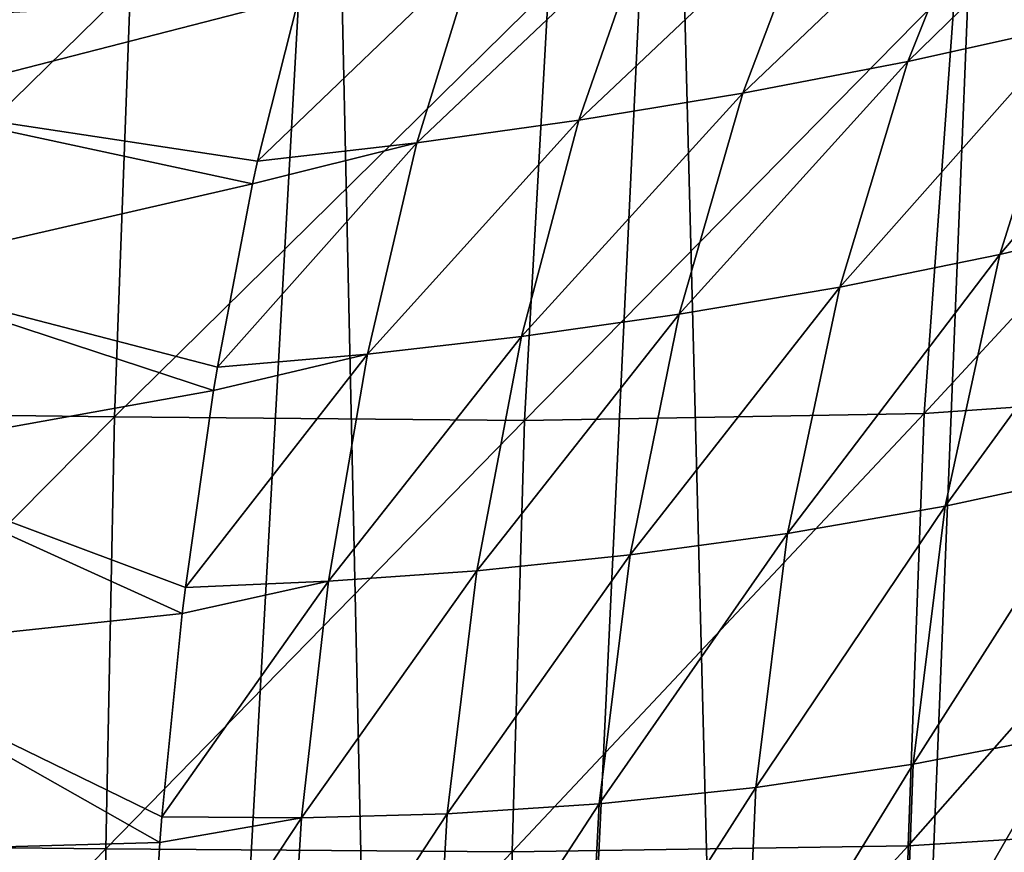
# Model space of a CAD drawing. Header units: millimetres. Extents: x -105 to 105, y -92 to 30.
# Tile 115 of 247: x 2.33 to 5.42, y -33.45 to -30.84. Entities that reach past the tile are written whole.
import ezdxf

# ---------------------------------------------------------------- set-up
doc = ezdxf.new("R2010")
doc.units = ezdxf.units.MM
doc.header["$LTSCALE"] = 59.53398
for name, color, linetype in [('160', 7, 'CONTINUOUS'), ('161', 7, 'CONTINUOUS'), ('23', 7, 'CONTINUOUS'), ('24', 7, 'CONTINUOUS'), ('7', 7, 'CONTINUOUS')]:
    doc.layers.add(name, color=color, linetype=linetype)

msp = doc.modelspace()

# ---------------------------------------------------------------- linework, layer by layer
at = {"layer": '160', "color": 7, "linetype": 'CONTINUOUS'}
for points in [[(5.8227, -44.25, 2.9355), (6.3619, -28.3526, 2.5367), (5.3913, -28.6092, 3.2176), (5.8227, -44.25, 2.9355)], [(4.7634, -44.25, 3.5759), (5.3913, -28.6092, 3.2176), (4.3645, -28.8321, 3.7743), (4.7634, -44.25, 3.5759)], [(4.7634, -44.25, 3.5759), (5.8227, -44.25, 2.9355), (5.3913, -28.6092, 3.2176), (4.7634, -44.25, 3.5759)], [(3.6346, -44.25, 4.084), (4.3645, -28.8321, 3.7743), (3.3, -29.012, 4.2043), (3.6346, -44.25, 4.084)], [(3.6346, -44.25, 4.084), (4.7634, -44.25, 3.5759), (4.3645, -28.8321, 3.7743), (3.6346, -44.25, 4.084)], [(2.453, -44.25, 4.4521), (3.3, -29.012, 4.2043), (2.2115, -29.1434, 4.5086), (2.453, -44.25, 4.4521)], [(2.453, -44.25, 4.4521), (3.6346, -44.25, 4.084), (3.3, -29.012, 4.2043), (2.453, -44.25, 4.4521)], [(1.2356, -44.25, 4.6753), (2.453, -44.25, 4.4521), (2.2115, -29.1434, 4.5086), (1.2356, -44.25, 4.6753)]]:
    msp.add_3dface(points, dxfattribs=at)
at = {"layer": '161', "color": 7, "linetype": 'CONTINUOUS'}
for points in [[(5.8227, -44.25, -13.9355), (5.3913, -28.6092, -14.2176), (6.3619, -28.3526, -13.5367), (5.8227, -44.25, -13.9355)], [(4.7634, -44.25, -14.5759), (4.3645, -28.8321, -14.7743), (5.3913, -28.6092, -14.2176), (4.7634, -44.25, -14.5759)], [(5.8227, -44.25, -13.9355), (4.7634, -44.25, -14.5759), (5.3913, -28.6092, -14.2176), (5.8227, -44.25, -13.9355)], [(3.6346, -44.25, -15.084), (3.3, -29.012, -15.2043), (4.3645, -28.8321, -14.7743), (3.6346, -44.25, -15.084)], [(4.7634, -44.25, -14.5759), (3.6346, -44.25, -15.084), (4.3645, -28.8321, -14.7743), (4.7634, -44.25, -14.5759)], [(2.453, -44.25, -15.4521), (2.2115, -29.1434, -15.5086), (3.3, -29.012, -15.2043), (2.453, -44.25, -15.4521)], [(3.6346, -44.25, -15.084), (2.453, -44.25, -15.4521), (3.3, -29.012, -15.2043), (3.6346, -44.25, -15.084)], [(2.453, -44.25, -15.4521), (1.2356, -44.25, -15.6753), (2.2115, -29.1434, -15.5086), (2.453, -44.25, -15.4521)]]:
    msp.add_3dface(points, dxfattribs=at)
at = {"layer": '23', "color": 7, "linetype": 'CONTINUOUS'}
for points in [[(5.6306, -30.854, 57.9704), (5.1164, -30.9687, 57.6937), (5.8975, -30.2056, 57.5592), (5.6306, -30.854, 57.9704)], [(5.8975, -30.2056, 57.5592), (5.1164, -30.9687, 57.6937), (5.3701, -30.3306, 57.2614), (5.8975, -30.2056, 57.5592)], [(5.1164, -30.9687, 57.6937), (4.5974, -31.0683, 57.4627), (5.3701, -30.3306, 57.2614), (5.1164, -30.9687, 57.6937)], [(5.3701, -30.3306, 57.2614), (4.5974, -31.0683, 57.4627), (4.8338, -30.4418, 57.0115), (5.3701, -30.3306, 57.2614)], [(4.5974, -31.0683, 57.4627), (4.0822, -31.1533, 57.2778), (4.8338, -30.4418, 57.0115), (4.5974, -31.0683, 57.4627)], [(4.8338, -30.4418, 57.0115), (4.0822, -31.1533, 57.2778), (4.2958, -30.539, 56.8098), (4.8338, -30.4418, 57.0115)], [(4.0822, -31.1533, 57.2778), (3.5736, -31.2242, 57.1392), (4.2958, -30.539, 56.8098), (4.0822, -31.1533, 57.2778)], [(4.2958, -30.539, 56.8098), (3.5736, -31.2242, 57.1392), (3.7586, -30.6225, 56.657), (4.2958, -30.539, 56.8098)], [(3.5736, -31.2242, 57.1392), (3.0732, -31.282, 57.048), (3.7586, -30.6225, 56.657), (3.5736, -31.2242, 57.1392)], [(3.0732, -31.282, 57.048), (3.2024, -30.7672, 56.6263), (3.7586, -30.6225, 56.657), (3.0732, -31.282, 57.048)], [(5.8925, -31.4578, 58.6321), (5.4051, -31.5753, 58.3327), (6.1258, -30.7262, 58.285), (5.8925, -31.4578, 58.6321)], [(6.1258, -30.7262, 58.285), (5.4051, -31.5753, 58.3327), (5.6306, -30.854, 57.9704), (6.1258, -30.7262, 58.285)], [(5.4051, -31.5753, 58.3327), (4.9023, -31.6774, 58.0712), (5.6306, -30.854, 57.9704), (5.4051, -31.5753, 58.3327)], [(5.6306, -30.854, 57.9704), (4.9023, -31.6774, 58.0712), (5.1164, -30.9687, 57.6937), (5.6306, -30.854, 57.9704)], [(4.9023, -31.6774, 58.0712), (4.398, -31.763, 57.8532), (5.1164, -30.9687, 57.6937), (4.9023, -31.6774, 58.0712)], [(5.1164, -30.9687, 57.6937), (4.398, -31.763, 57.8532), (4.5974, -31.0683, 57.4627), (5.1164, -30.9687, 57.6937)], [(4.398, -31.763, 57.8532), (3.902, -31.833, 57.6794), (4.5974, -31.0683, 57.4627), (4.398, -31.763, 57.8532)], [(4.5974, -31.0683, 57.4627), (3.902, -31.833, 57.6794), (4.0822, -31.1533, 57.2778), (4.5974, -31.0683, 57.4627)], [(3.902, -31.833, 57.6794), (3.4181, -31.888, 57.5495), (4.0822, -31.1533, 57.2778), (3.902, -31.833, 57.6794)], [(4.0822, -31.1533, 57.2778), (3.4181, -31.888, 57.5495), (3.5736, -31.2242, 57.1392), (4.0822, -31.1533, 57.2778)], [(3.4181, -31.888, 57.5495), (2.9471, -31.929, 57.4618), (3.5736, -31.2242, 57.1392), (3.4181, -31.888, 57.5495)], [(2.9471, -31.929, 57.4618), (3.0576, -31.3526, 57.0988), (3.5736, -31.2242, 57.1392), (2.9471, -31.929, 57.4618)], [(3.5736, -31.2242, 57.1392), (3.0576, -31.3526, 57.0988), (3.0732, -31.282, 57.048), (3.5736, -31.2242, 57.1392)], [(5.7158, -32.2627, 58.9324), (5.2332, -32.3663, 58.6416), (5.8925, -31.4578, 58.6321), (5.7158, -32.2627, 58.9324)], [(5.8925, -31.4578, 58.6321), (5.2332, -32.3663, 58.6416), (5.4051, -31.5753, 58.3327), (5.8925, -31.4578, 58.6321)], [(5.2332, -32.3663, 58.6416), (4.738, -32.452, 58.3888), (5.4051, -31.5753, 58.3327), (5.2332, -32.3663, 58.6416)], [(5.4051, -31.5753, 58.3327), (4.738, -32.452, 58.3888), (4.9023, -31.6774, 58.0712), (5.4051, -31.5753, 58.3327)], [(4.738, -32.452, 58.3888), (4.2439, -32.5193, 58.1777), (4.9023, -31.6774, 58.0712), (4.738, -32.452, 58.3888)], [(4.9023, -31.6774, 58.0712), (4.2439, -32.5193, 58.1777), (4.398, -31.763, 57.8532), (4.9023, -31.6774, 58.0712)], [(4.2439, -32.5193, 58.1777), (3.7617, -32.569, 58.0091), (4.398, -31.763, 57.8532), (4.2439, -32.5193, 58.1777)], [(4.398, -31.763, 57.8532), (3.7617, -32.569, 58.0091), (3.902, -31.833, 57.6794), (4.398, -31.763, 57.8532)], [(3.7617, -32.569, 58.0091), (3.2958, -32.6024, 57.8823), (3.902, -31.833, 57.6794), (3.7617, -32.569, 58.0091)], [(3.902, -31.833, 57.6794), (3.2958, -32.6024, 57.8823), (3.4181, -31.888, 57.5495), (3.902, -31.833, 57.6794)], [(3.2958, -32.6024, 57.8823), (2.8466, -32.6214, 57.794), (3.4181, -31.888, 57.5495), (3.2958, -32.6024, 57.8823)], [(2.8466, -32.6214, 57.794), (2.9348, -32.0027, 57.5022), (3.4181, -31.888, 57.5495), (2.8466, -32.6214, 57.794)], [(3.4181, -31.888, 57.5495), (2.9348, -32.0027, 57.5022), (2.9471, -31.929, 57.4618), (3.4181, -31.888, 57.5495)], [(5.6156, -33.0835, 59.1661), (5.1322, -33.1774, 58.8785), (5.7158, -32.2627, 58.9324), (5.6156, -33.0835, 59.1661)], [(5.7158, -32.2627, 58.9324), (5.1322, -33.1774, 58.8785), (5.2332, -32.3663, 58.6416), (5.7158, -32.2627, 58.9324)], [(5.1322, -33.1774, 58.8785), (4.638, -33.2501, 58.6294), (5.2332, -32.3663, 58.6416), (5.1322, -33.1774, 58.8785)], [(5.2332, -32.3663, 58.6416), (4.638, -33.2501, 58.6294), (4.738, -32.452, 58.3888), (5.2332, -32.3663, 58.6416)], [(4.638, -33.2501, 58.6294), (4.1462, -33.3018, 58.421), (4.738, -32.452, 58.3888), (4.638, -33.2501, 58.6294)], [(4.738, -32.452, 58.3888), (4.1462, -33.3018, 58.421), (4.2439, -32.5193, 58.1777), (4.738, -32.452, 58.3888)], [(4.1462, -33.3018, 58.421), (3.6688, -33.3333, 58.2544), (4.2439, -32.5193, 58.1777), (4.1462, -33.3018, 58.421)], [(4.2439, -32.5193, 58.1777), (3.6688, -33.3333, 58.2544), (3.7617, -32.569, 58.0091), (4.2439, -32.5193, 58.1777)], [(3.6688, -33.3333, 58.2544), (3.2109, -33.3459, 58.1283), (3.7617, -32.569, 58.0091), (3.6688, -33.3333, 58.2544)], [(3.7617, -32.569, 58.0091), (3.2109, -33.3459, 58.1283), (3.2958, -32.6024, 57.8823), (3.7617, -32.569, 58.0091)], [(3.2109, -33.3459, 58.1283), (2.7729, -33.3427, 58.038), (3.2958, -32.6024, 57.8823), (3.2109, -33.3459, 58.1283)], [(2.7729, -33.3427, 58.038), (2.8368, -32.7033, 57.8268), (3.2958, -32.6024, 57.8823), (2.7729, -33.3427, 58.038)], [(3.2958, -32.6024, 57.8823), (2.8368, -32.7033, 57.8268), (2.8466, -32.6214, 57.794), (3.2958, -32.6024, 57.8823)], [(5.5931, -33.8782, 59.3248), (5.1034, -33.9709, 59.0347), (5.6156, -33.0835, 59.1661), (5.5931, -33.8782, 59.3248)], [(5.6156, -33.0835, 59.1661), (5.1034, -33.9709, 59.0347), (5.1322, -33.1774, 58.8785), (5.6156, -33.0835, 59.1661)], [(5.1034, -33.9709, 59.0347), (4.6036, -34.0387, 58.7843), (5.1322, -33.1774, 58.8785), (5.1034, -33.9709, 59.0347)], [(5.1322, -33.1774, 58.8785), (4.6036, -34.0387, 58.7843), (4.638, -33.2501, 58.6294), (5.1322, -33.1774, 58.8785)], [(4.6036, -34.0387, 58.7843), (4.1065, -34.0821, 58.5748), (4.638, -33.2501, 58.6294), (4.6036, -34.0387, 58.7843)], [(4.638, -33.2501, 58.6294), (4.1065, -34.0821, 58.5748), (4.1462, -33.3018, 58.421), (4.638, -33.2501, 58.6294)], [(4.1065, -34.0821, 58.5748), (3.6248, -34.102, 58.4076), (4.1462, -33.3018, 58.421), (4.1065, -34.0821, 58.5748)], [(4.1462, -33.3018, 58.421), (3.6248, -34.102, 58.4076), (3.6688, -33.3333, 58.2544), (4.1462, -33.3018, 58.421)], [(3.6248, -34.102, 58.4076), (3.1647, -34.0997, 58.2809), (3.6688, -33.3333, 58.2544), (3.6248, -34.102, 58.4076)], [(3.6688, -33.3333, 58.2544), (3.1647, -34.0997, 58.2809), (3.2109, -33.3459, 58.1283), (3.6688, -33.3333, 58.2544)], [(3.1647, -34.0997, 58.2809), (2.7271, -34.0788, 58.1887), (3.2109, -33.3459, 58.1283), (3.1647, -34.0997, 58.2809)], [(2.7271, -34.0788, 58.1887), (2.7665, -33.423, 58.0592), (3.2109, -33.3459, 58.1283), (2.7271, -34.0788, 58.1887)], [(3.2109, -33.3459, 58.1283), (2.7665, -33.423, 58.0592), (2.7729, -33.3427, 58.038), (3.2109, -33.3459, 58.1283)]]:
    msp.add_3dface(points, dxfattribs=at)
at = {"layer": '24', "color": 7, "linetype": 'CONTINUOUS'}
for points in [[(3.2024, -30.7672, 56.6263), (3.0732, -31.282, 57.048), (1.8977, -31.1039, 56.6884), (3.2024, -30.7672, 56.6263)], [(3.2024, -30.7672, 56.6263), (1.8977, -31.1039, 56.6884), (2.1794, -30.8201, 56.461), (3.2024, -30.7672, 56.6263)], [(3.0576, -31.3526, 57.0988), (1.8214, -31.6374, 57.1008), (1.8977, -31.1039, 56.6884), (3.0576, -31.3526, 57.0988)], [(3.0732, -31.282, 57.048), (3.0576, -31.3526, 57.0988), (1.8977, -31.1039, 56.6884), (3.0732, -31.282, 57.048)], [(3.0576, -31.3526, 57.0988), (2.9471, -31.929, 57.4618), (1.8214, -31.6374, 57.1008), (3.0576, -31.3526, 57.0988)], [(2.9348, -32.0027, 57.5022), (1.7588, -32.2147, 57.4489), (1.8214, -31.6374, 57.1008), (2.9348, -32.0027, 57.5022)], [(2.9471, -31.929, 57.4618), (2.9348, -32.0027, 57.5022), (1.8214, -31.6374, 57.1008), (2.9471, -31.929, 57.4618)], [(2.9348, -32.0027, 57.5022), (2.8466, -32.6214, 57.794), (1.7588, -32.2147, 57.4489), (2.9348, -32.0027, 57.5022)], [(2.8368, -32.7033, 57.8268), (1.709, -32.8239, 57.7266), (1.7588, -32.2147, 57.4489), (2.8368, -32.7033, 57.8268)], [(2.8466, -32.6214, 57.794), (2.8368, -32.7033, 57.8268), (1.7588, -32.2147, 57.4489), (2.8466, -32.6214, 57.794)], [(2.8368, -32.7033, 57.8268), (2.7729, -33.3427, 58.038), (1.709, -32.8239, 57.7266), (2.8368, -32.7033, 57.8268)], [(2.7665, -33.423, 58.0592), (1.6727, -33.4542, 57.9301), (1.709, -32.8239, 57.7266), (2.7665, -33.423, 58.0592)], [(2.7729, -33.3427, 58.038), (2.7665, -33.423, 58.0592), (1.709, -32.8239, 57.7266), (2.7729, -33.3427, 58.038)], [(2.7665, -33.423, 58.0592), (2.7271, -34.0788, 58.1887), (1.6727, -33.4542, 57.9301), (2.7665, -33.423, 58.0592)]]:
    msp.add_3dface(points, dxfattribs=at)
at = {"layer": '7', "color": 7, "linetype": 'CONTINUOUS'}
for points in [[(5.2654, -30.7177, 70.1484), (5.1675, -32.0753, 70.1479), (6.5101, -30.6226, 69.6499), (5.2654, -30.7177, 70.1484)], [(6.5101, -30.6226, 69.6499), (5.1675, -32.0753, 70.1479), (6.3883, -31.9896, 69.6487), (6.5101, -30.6226, 69.6499)], [(1.332, -30.7086, 70.9922), (1.3065, -32.069, 70.992), (2.6743, -30.7276, 70.8241), (1.332, -30.7086, 70.9922)], [(2.6743, -30.7276, 70.8241), (1.3065, -32.069, 70.992), (2.6235, -32.0855, 70.8234), (2.6743, -30.7276, 70.8241)], [(2.6743, -30.7276, 70.8241), (2.6235, -32.0855, 70.8234), (3.9869, -30.7407, 70.542), (2.6743, -30.7276, 70.8241)], [(3.9869, -30.7407, 70.542), (2.6235, -32.0855, 70.8234), (3.9121, -32.0966, 70.5411), (3.9869, -30.7407, 70.542)], [(3.9869, -30.7407, 70.542), (3.9121, -32.0966, 70.5411), (5.2654, -30.7177, 70.1484), (3.9869, -30.7407, 70.542)], [(5.2654, -30.7177, 70.1484), (3.9121, -32.0966, 70.5411), (5.1675, -32.0753, 70.1479), (5.2654, -30.7177, 70.1484)], [(5.1675, -32.0753, 70.1479), (5.1167, -33.4338, 70.144), (6.3883, -31.9896, 69.6487), (5.1675, -32.0753, 70.1479)], [(6.3883, -31.9896, 69.6487), (5.1167, -33.4338, 70.144), (6.3252, -33.358, 69.6422), (6.3883, -31.9896, 69.6487)], [(1.3065, -32.069, 70.992), (1.2927, -33.4295, 70.9915), (2.6235, -32.0855, 70.8234), (1.3065, -32.069, 70.992)], [(2.6235, -32.0855, 70.8234), (1.2927, -33.4295, 70.9915), (2.5963, -33.4437, 70.822), (2.6235, -32.0855, 70.8234)], [(2.6235, -32.0855, 70.8234), (2.5963, -33.4437, 70.822), (3.9121, -32.0966, 70.5411), (2.6235, -32.0855, 70.8234)], [(3.9121, -32.0966, 70.5411), (2.5963, -33.4437, 70.822), (3.8728, -33.453, 70.5386), (3.9121, -32.0966, 70.5411)], [(3.9121, -32.0966, 70.5411), (3.8728, -33.453, 70.5386), (5.1675, -32.0753, 70.1479), (3.9121, -32.0966, 70.5411)], [(5.1675, -32.0753, 70.1479), (3.8728, -33.453, 70.5386), (5.1167, -33.4338, 70.144), (5.1675, -32.0753, 70.1479)], [(5.1167, -33.4338, 70.144), (5.093, -34.7932, 70.1395), (6.3252, -33.358, 69.6422), (5.1167, -33.4338, 70.144)], [(6.3252, -33.358, 69.6422), (5.093, -34.7932, 70.1395), (6.2959, -34.7276, 69.6348), (6.3252, -33.358, 69.6422)], [(1.2927, -33.4295, 70.9915), (1.2857, -34.7901, 70.9911), (2.5963, -33.4437, 70.822), (1.2927, -33.4295, 70.9915)], [(3.8728, -33.453, 70.5386), (3.854, -34.8099, 70.5359), (5.1167, -33.4338, 70.144), (3.8728, -33.453, 70.5386)], [(5.1167, -33.4338, 70.144), (3.854, -34.8099, 70.5359), (5.093, -34.7932, 70.1395), (5.1167, -33.4338, 70.144)], [(2.5963, -33.4437, 70.822), (1.2857, -34.7901, 70.9911), (2.5829, -34.8021, 70.8206), (2.5963, -33.4437, 70.822)], [(2.5963, -33.4437, 70.822), (2.5829, -34.8021, 70.8206), (3.8728, -33.453, 70.5386), (2.5963, -33.4437, 70.822)], [(3.8728, -33.453, 70.5386), (2.5829, -34.8021, 70.8206), (3.854, -34.8099, 70.5359), (3.8728, -33.453, 70.5386)]]:
    msp.add_3dface(points, dxfattribs=at)

doc.saveas('drawing.dxf')
